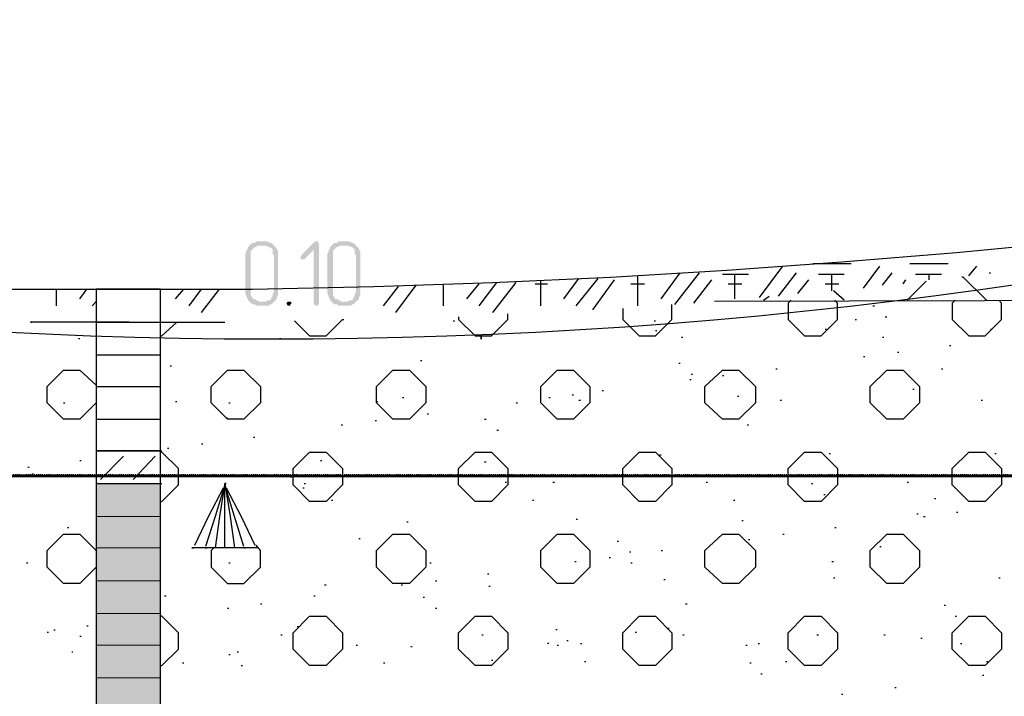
# Model space of a CAD drawing. Header units: millimetres. Extents: x -93479 to 1057970, y -66333 to 172656.
# Tile 139 of 256: x 229164 to 232213, y 49297 to 51392. Entities that reach past the tile are written whole.
import ezdxf

# ---------------------------------------------------------------- set-up
doc = ezdxf.new("R2010")
doc.units = ezdxf.units.MM
doc.linetypes.add('01 Штриховая _4 мм_', pattern=[6, 3.5, -2.5])
doc.layers.add('PDF _Геометрия', color=7, linetype='Continuous')
doc.layers.add('PDF _Сплошная заливка', color=7, linetype='Continuous')
doc.layers.add('РАЗМЕРЫ', color=7, linetype='Continuous', lineweight=9)

# ---------------------------------------------------------------- blocks, each defined once
blk = doc.blocks.new('геология3')
at = {"layer": 'PDF _Сплошная заливка', "transparency": 33554559}
for points in [[(67.5778, -10.1965), (67.5678, -10.1965), (67.5661, -10.1982), (67.5628, -10.1982), (67.5611, -10.1998), (67.5594, -10.2015), (67.5578, -10.2032), (67.5578, -10.2048), (67.5561, -10.2065), (67.5561, -10.2082), (67.5544, -10.2115), (67.5544, -10.2598), (67.5561, -10.2632), (67.5561, -10.2648), (67.5578, -10.2665), (67.5578, -10.2682), (67.5594, -10.2698), (67.5611, -10.2715), (67.5628, -10.2732), (67.5661, -10.2732), (67.5678, -10.2748), (67.5828, -10.2748), (67.5844, -10.2732), (67.5861, -10.2732), (67.5878, -10.2715), (67.5894, -10.2698), (67.5711, -10.2698), (67.5694, -10.2682), (67.5678, -10.2682), (67.5661, -10.2665), (67.5644, -10.2665), (67.5628, -10.2648), (67.5611, -10.2615), (67.5611, -10.2082), (67.5628, -10.2065), (67.5644, -10.2048), (67.5661, -10.2032), (67.5678, -10.2032), (67.5694, -10.2015), (67.5894, -10.2015), (67.5878, -10.1998), (67.5861, -10.1982), (67.5844, -10.1982), (67.5811, -10.1965), (67.5794, -10.1965)], [(67.6411, -10.1965), (67.6394, -10.1965), (67.6228, -10.2132), (67.6211, -10.2165), (67.6228, -10.2182), (67.6261, -10.2182), (67.6378, -10.2065), (67.6444, -10.1998), (67.6428, -10.1965)], [(67.6444, -10.1998), (67.6378, -10.2065), (67.6378, -10.2715), (67.6394, -10.2748), (67.6428, -10.2748), (67.6444, -10.2715)], [(67.6778, -10.1965), (67.6678, -10.1965), (67.6661, -10.1982), (67.6628, -10.1982), (67.6611, -10.1998), (67.6594, -10.2015), (67.6578, -10.2032), (67.6578, -10.2048), (67.6561, -10.2065), (67.6561, -10.2082), (67.6544, -10.2115), (67.6544, -10.2598), (67.6561, -10.2632), (67.6561, -10.2648), (67.6578, -10.2665), (67.6578, -10.2682), (67.6594, -10.2698), (67.6611, -10.2715), (67.6628, -10.2732), (67.6661, -10.2732), (67.6678, -10.2748), (67.6828, -10.2748), (67.6844, -10.2732), (67.6861, -10.2732), (67.6878, -10.2715), (67.6894, -10.2698), (67.6711, -10.2698), (67.6694, -10.2682), (67.6678, -10.2682), (67.6661, -10.2665), (67.6644, -10.2665), (67.6628, -10.2648), (67.6611, -10.2615), (67.6611, -10.2082), (67.6628, -10.2065), (67.6644, -10.2048), (67.6661, -10.2032), (67.6678, -10.2032), (67.6694, -10.2015), (67.6894, -10.2015), (67.6878, -10.1998), (67.6861, -10.1982), (67.6844, -10.1982), (67.6811, -10.1965), (67.6794, -10.1965)], [(67.5894, -10.2015), (67.5778, -10.2015), (67.5794, -10.2015), (67.5828, -10.2032), (67.5844, -10.2032), (67.5861, -10.2048), (67.5878, -10.2065), (67.5878, -10.2115), (67.5894, -10.2132), (67.5894, -10.2582), (67.5878, -10.2598), (67.5878, -10.2632), (67.5861, -10.2648), (67.5861, -10.2665), (67.5844, -10.2682), (67.5811, -10.2682), (67.5794, -10.2698), (67.5711, -10.2698), (67.5894, -10.2698), (67.5911, -10.2682), (67.5928, -10.2665), (67.5928, -10.2648), (67.5944, -10.2615), (67.5944, -10.2082), (67.5928, -10.2065), (67.5928, -10.2048), (67.5911, -10.2032)], [(67.6894, -10.2015), (67.6778, -10.2015), (67.6794, -10.2015), (67.6828, -10.2032), (67.6844, -10.2032), (67.6861, -10.2048), (67.6878, -10.2065), (67.6878, -10.2115), (67.6894, -10.2132), (67.6894, -10.2582), (67.6878, -10.2598), (67.6878, -10.2632), (67.6861, -10.2648), (67.6861, -10.2665), (67.6844, -10.2682), (67.6811, -10.2682), (67.6794, -10.2698), (67.6711, -10.2698), (67.6894, -10.2698), (67.6911, -10.2682), (67.6928, -10.2665), (67.6928, -10.2648), (67.6944, -10.2615), (67.6944, -10.2082), (67.6928, -10.2065), (67.6928, -10.2048), (67.6911, -10.2032)], [(67.6078, -10.2698), (67.6061, -10.2698), (67.6044, -10.2715), (67.6061, -10.2748), (67.6094, -10.2748), (67.6094, -10.2732), (67.6111, -10.2715), (67.6094, -10.2698)]]:
    blk.add_hatch(color=7, dxfattribs=at).paths.add_polyline_path(points)
at = {"layer": 'PDF _Геометрия', "color": 7, "lineweight": 25}
for points in [[(67.2561, -10.2548), (67.5628, -10.2548), (67.7111, -10.2515), (67.8561, -10.2465), (67.9994, -10.2398), (68.1411, -10.2315), (68.2811, -10.2215), (68.4211, -10.2098), (68.5611, -10.1965), (68.8061, -10.1765), (69.0628, -10.1598), (69.3294, -10.1448), (69.6061, -10.1315), (69.8894, -10.1182), (70.1761, -10.1032), (70.4678, -10.0865), (70.7594, -10.0665), (71.1928, -10.0365)], [(68.2461, -10.2232), (68.2928, -10.2232)], [(68.3644, -10.2232), (68.4111, -10.2232)], [(68.0611, -10.2665), (68.0844, -10.2348)], [(68.0778, -10.2732), (68.1078, -10.2348)], [(68.1811, -10.2648), (68.2094, -10.2265)], [(68.2044, -10.2632), (68.2261, -10.2348)], [(68.3078, -10.2532), (68.3278, -10.2265)], [(68.3311, -10.2498), (68.3428, -10.2348)], [(68.4361, -10.2382), (68.4461, -10.2265)], [(68.4611, -10.2348), (68.4628, -10.2348)], [(67.8394, -10.2748), (67.8611, -10.2465)], [(67.8561, -10.2832), (67.8844, -10.2465)], [(67.9144, -10.2748), (67.9144, -10.2448)], [(67.9428, -10.2665), (67.9611, -10.2415)], [(67.9578, -10.2748), (67.9844, -10.2415)], [(67.9778, -10.2798), (68.0044, -10.2432)], [(68.0328, -10.2748), (68.0328, -10.2382)], [(68.1011, -10.2715), (68.1228, -10.2432)], [(68.1361, -10.2365), (68.1678, -10.2365)], [(68.1511, -10.2665), (68.1511, -10.2365)], [(68.2278, -10.2598), (68.2411, -10.2432)], [(68.2528, -10.2365), (68.2844, -10.2365)], [(68.2694, -10.2565), (68.2694, -10.2365)], [(68.3561, -10.2482), (68.3594, -10.2432)], [(68.3611, -10.2682), (68.3844, -10.2448)], [(68.3711, -10.2365), (68.4028, -10.2365)], [(68.3878, -10.2432), (68.3878, -10.2365)], [(68.4578, -10.2682), (68.4294, -10.2398), (68.4278, -10.2398)], [(67.3244, -10.2748), (67.3244, -10.2548)], [(67.3528, -10.2665), (67.3611, -10.2548)], [(67.3728, -10.2548), (67.4511, -10.2548), (67.3728, -10.2548), (67.3728, -15.2548), (67.3728, -19.3098), (67.4511, -19.3098), (67.3728, -19.3098), (67.4511, -19.3098), (67.4511, -15.2548), (67.4511, -10.2548)], [(67.4694, -10.2665), (67.4794, -10.2548)], [(67.4861, -10.2748), (67.5011, -10.2548)], [(67.5011, -10.2832), (67.5228, -10.2548)], [(67.7228, -10.2748), (67.7411, -10.2515)], [(67.7378, -10.2832), (67.7628, -10.2498)], [(67.7961, -10.2748), (67.7961, -10.2498)], [(67.8244, -10.2665), (67.8394, -10.2482)], [(67.9078, -10.2482), (67.9228, -10.2482)], [(68.0244, -10.2482), (68.0411, -10.2482)], [(68.1428, -10.2482), (68.1594, -10.2482)], [(68.2611, -10.2482), (68.2778, -10.2482)], [(68.2844, -10.2682), (68.2711, -10.2565)], [(67.3678, -10.2748), (67.3728, -10.2698)], [(70.8344, -10.2632), (70.8261, -10.2715), (70.8261, -10.2915), (70.8461, -10.3115), (70.8661, -10.3115), (70.8861, -10.2915), (70.8861, -10.2715), (70.8778, -10.2632), (70.7594, -10.2632), (68.1261, -10.2698)], [(68.1861, -10.2682), (68.1928, -10.2632)], [(68.2194, -10.2682), (68.2161, -10.2715), (68.2161, -10.2915), (68.2361, -10.3115), (68.2561, -10.3115), (68.2761, -10.2915), (68.2761, -10.2715), (68.2728, -10.2682)], [(68.4194, -10.2682), (68.4161, -10.2715), (68.4161, -10.2915), (68.4361, -10.3115), (68.4561, -10.3115), (68.4761, -10.2915), (68.4761, -10.2715), (68.4728, -10.2682)], [(68.0144, -10.2782), (68.0144, -10.2915), (68.0344, -10.3115), (68.0544, -10.3115), (68.0744, -10.2915), (68.0744, -10.2732)], [(68.3194, -10.2748), (68.3211, -10.2748)], [(67.4128, -10.2948), (67.4111, -10.2948), (67.2928, -10.2948), (67.2944, -10.2948)], [(67.3728, -10.2948), (67.4511, -10.2948)], [(67.4111, -10.2948), (67.5294, -10.2948)], [(67.4511, -10.3115), (67.4528, -10.3115), (67.4711, -10.2948)], [(67.6144, -10.2932), (67.6328, -10.3115), (67.6528, -10.3115), (67.6728, -10.2915), (67.6744, -10.2915)], [(67.8078, -10.2932), (67.8094, -10.2932)], [(67.8144, -10.2882), (67.8144, -10.2915), (67.8344, -10.3115), (67.8544, -10.3115), (67.8744, -10.2915), (67.8744, -10.2848)], [(68.0528, -10.2932), (68.0544, -10.2932)], [(68.2978, -10.2915), (68.2994, -10.2915)], [(68.3344, -10.2882), (68.3361, -10.2882)], [(68.0544, -10.3048), (68.0561, -10.3048)], [(68.2611, -10.3032), (68.2628, -10.3032)], [(68.4628, -10.3032), (68.4644, -10.3032)], [(67.3511, -10.3148), (67.3528, -10.3148)], [(67.5961, -10.3148), (67.5978, -10.3148)], [(67.6411, -10.3115), (67.6428, -10.3115)], [(67.8411, -10.3132), (67.8428, -10.3132)], [(67.8411, -10.3148), (67.8428, -10.3148)], [(68.0861, -10.3132), (68.0878, -10.3132)], [(68.3311, -10.3132), (68.3328, -10.3132)], [(68.3494, -10.3315), (68.3511, -10.3315)], [(68.4128, -10.3232), (68.4144, -10.3232)], [(67.3728, -10.3348), (67.4511, -10.3348)], [(67.7678, -10.3415), (67.7694, -10.3415)], [(68.3078, -10.3365), (68.3094, -10.3365)], [(67.3728, -10.3932), (67.3528, -10.4132), (67.3328, -10.4132), (67.3128, -10.3932), (67.3128, -10.3732), (67.3328, -10.3532), (67.3528, -10.3532), (67.3728, -10.3715)], [(67.4628, -10.3482), (67.4644, -10.3482)], [(68.0828, -10.3448), (68.0844, -10.3448)], [(68.2011, -10.3515), (68.2028, -10.3515)], [(68.4028, -10.3515), (68.4044, -10.3515)], [(68.0961, -10.3648), (68.0978, -10.3648)], [(68.0978, -10.3582), (68.0994, -10.3582)], [(68.1361, -10.3598), (68.1378, -10.3598)], [(67.3728, -10.3732), (67.4511, -10.3732)], [(67.9894, -10.3782), (67.9911, -10.3782)], [(68.3678, -10.3765), (68.3694, -10.3765)], [(67.4694, -10.3915), (67.4711, -10.3915)], [(67.7144, -10.3915), (67.7161, -10.3915)], [(67.7461, -10.3865), (67.7478, -10.3865)], [(67.9244, -10.3865), (67.9261, -10.3865)], [(67.9528, -10.3832), (67.9544, -10.3832)], [(67.9611, -10.3898), (67.9628, -10.3898)], [(68.1544, -10.3848), (68.1561, -10.3848)], [(68.2061, -10.3898), (68.2078, -10.3898)], [(68.4511, -10.3898), (68.4528, -10.3898)], [(67.3328, -10.3932), (67.3344, -10.3932)], [(67.5344, -10.3932), (67.5361, -10.3932)], [(67.8844, -10.3932), (67.8861, -10.3932)], [(67.3728, -10.4132), (67.4511, -10.4132)], [(67.5311, -10.4115), (67.5328, -10.4115)], [(67.7128, -10.4148), (67.7144, -10.4148)], [(67.7761, -10.4065), (67.7778, -10.4065)], [(67.8461, -10.4132), (67.8478, -10.4132)], [(67.6711, -10.4198), (67.6728, -10.4198)], [(67.8611, -10.4265), (67.8628, -10.4265)], [(68.1661, -10.4198), (68.1678, -10.4198)], [(67.5644, -10.4348), (67.5661, -10.4348)], [(67.3728, -10.4515), (67.4511, -10.4515), (67.4528, -10.4515)], [(67.4111, -10.4515), (67.4128, -10.4515)], [(67.4594, -10.4482), (67.4611, -10.4482)], [(67.5011, -10.4432), (67.5028, -10.4432)], [(67.3528, -10.4632), (67.3544, -10.4632)], [(67.4061, -10.4582), (67.3778, -10.4865)], [(67.4444, -10.4582), (67.4178, -10.4865)], [(67.4511, -10.5132), (67.4528, -10.5132), (67.4728, -10.4932), (67.4728, -10.4732), (67.4528, -10.4532), (67.4511, -10.4532)], [(67.6461, -10.4632), (67.6478, -10.4632)], [(68.0594, -10.4565), (68.0611, -10.4565)], [(68.2661, -10.4548), (68.2678, -10.4548)], [(68.4678, -10.4548), (68.4694, -10.4548)], [(67.2894, -10.4715), (67.2911, -10.4715)], [(67.8461, -10.4648), (67.8478, -10.4648)], [(67.2944, -10.4798), (67.2961, -10.4798)], [(67.6094, -10.4832), (67.6111, -10.4832)], [(67.3744, -10.4915), (67.3728, -10.4915), (67.4511, -10.4915), (67.4528, -10.4915)], [(67.3728, -10.4915), (67.4511, -10.4915)], [(67.4111, -10.4915), (67.4128, -10.4915)], [(67.4928, -10.5665), (67.5094, -10.5315), (67.5278, -10.4965)], [(67.5528, -10.5682), (67.5411, -10.5315), (67.5294, -10.4932), (67.5178, -10.5315), (67.5061, -10.5682)], [(67.5294, -10.5698), (67.5294, -10.4915), (67.5228, -10.5315), (67.5178, -10.5698)], [(67.5311, -10.4915), (67.5294, -10.4915), (67.5361, -10.5315), (67.5411, -10.5698)], [(67.5311, -10.4965), (67.5494, -10.5315), (67.5661, -10.5665)], [(67.6244, -10.4965), (67.6261, -10.4965)], [(67.6261, -10.4915), (67.6278, -10.4915)], [(67.8711, -10.4898), (67.8728, -10.4898)], [(67.9294, -10.4898), (67.9311, -10.4898)], [(68.1161, -10.4898), (68.1178, -10.4898)], [(68.2444, -10.4915), (68.2461, -10.4915)], [(68.3611, -10.4898), (68.3628, -10.4898)], [(67.6594, -10.5115), (67.6611, -10.5115)], [(67.9044, -10.5115), (67.9061, -10.5115)], [(68.1494, -10.5115), (68.1511, -10.5115)], [(68.2594, -10.5048), (68.2611, -10.5048)], [(68.3944, -10.5098), (68.3961, -10.5098)], [(67.9578, -10.5348), (67.9594, -10.5348)], [(68.3728, -10.5282), (68.3744, -10.5282)], [(68.3811, -10.5315), (68.3828, -10.5315)], [(68.4211, -10.5265), (68.4228, -10.5265)], [(67.3378, -10.5448), (67.3394, -10.5448)], [(67.7511, -10.5382), (67.7528, -10.5382)], [(68.1594, -10.5365), (68.1611, -10.5365)], [(68.2728, -10.5448), (68.2744, -10.5448)], [(67.3728, -10.5932), (67.3528, -10.6132), (67.3328, -10.6132), (67.3128, -10.5932), (67.3128, -10.5732), (67.3328, -10.5532), (67.3528, -10.5532), (67.3728, -10.5732)], [(67.6928, -10.5582), (67.6944, -10.5582)], [(68.1678, -10.5598), (68.1694, -10.5598)], [(68.2094, -10.5532), (68.2111, -10.5532)], [(67.5694, -10.5698), (67.4894, -10.5698), (67.4911, -10.5698)], [(67.5061, -10.5698), (67.5078, -10.5698)], [(67.5161, -10.5698), (67.5128, -10.5732), (67.5128, -10.5932), (67.5328, -10.6132), (67.5528, -10.6132), (67.5728, -10.5932), (67.5728, -10.5732), (67.5678, -10.5665)], [(67.5528, -10.5698), (67.5544, -10.5698)], [(68.0078, -10.5615), (68.0094, -10.5615)], [(68.3278, -10.5682), (68.3294, -10.5682)], [(67.9978, -10.5815), (67.9994, -10.5815)], [(68.0228, -10.5748), (68.0244, -10.5748)], [(68.0611, -10.5732), (68.0628, -10.5732)], [(67.2878, -10.5882), (67.2894, -10.5882)], [(67.5344, -10.5882), (67.5361, -10.5882)], [(67.7794, -10.5882), (67.7811, -10.5882)], [(67.9561, -10.5865), (67.9578, -10.5865)], [(68.0244, -10.5882), (68.0261, -10.5882)], [(68.2694, -10.5865), (68.2711, -10.5865)], [(67.8494, -10.6015), (67.8511, -10.6015)], [(68.2711, -10.6065), (68.2728, -10.6065)], [(68.4728, -10.6065), (68.4744, -10.6065)], [(67.6511, -10.6148), (67.6528, -10.6148)], [(67.7444, -10.6148), (67.7461, -10.6148)], [(67.7861, -10.6098), (67.7878, -10.6098)], [(67.8511, -10.6165), (67.8528, -10.6165)], [(68.0644, -10.6082), (68.0661, -10.6082)], [(67.4561, -10.6282), (67.4578, -10.6282)], [(67.6378, -10.6282), (67.6394, -10.6282)], [(67.7711, -10.6298), (67.7728, -10.6298)], [(67.5328, -10.6432), (67.5344, -10.6432)], [(67.5728, -10.6382), (67.5744, -10.6382)], [(67.7861, -10.6432), (67.7878, -10.6432)], [(68.0911, -10.6382), (68.0928, -10.6382)], [(68.4061, -10.6398), (68.4078, -10.6398)], [(67.4511, -10.7132), (67.4528, -10.7132), (67.4728, -10.6932), (67.4728, -10.6732), (67.4528, -10.6532), (67.4511, -10.6532)], [(68.4194, -10.6532), (68.4211, -10.6532)], [(67.3611, -10.6648), (67.3628, -10.6648)], [(67.6178, -10.6658), (67.6194, -10.6658)], [(68.0694, -10.6675), (68.0711, -10.6675)], [(67.3128, -10.6725), (67.3144, -10.6725)], [(67.3211, -10.6698), (67.3228, -10.6698)], [(67.3528, -10.6775), (67.3544, -10.6775)], [(67.5978, -10.6758), (67.5994, -10.6758)], [(67.8428, -10.6758), (67.8444, -10.6758)], [(67.9328, -10.6691), (67.9344, -10.6691)], [(68.0294, -10.6725), (68.0311, -10.6725)], [(68.0878, -10.6758), (68.0894, -10.6758)], [(68.2511, -10.6758), (68.2528, -10.6758)], [(68.3328, -10.6758), (68.3344, -10.6758)], [(68.3778, -10.6798), (68.3794, -10.6798)], [(67.6894, -10.6882), (67.6911, -10.6882)], [(67.7561, -10.6898), (67.7578, -10.6898)], [(67.9228, -10.6858), (67.9244, -10.6858)], [(67.9344, -10.6882), (67.9361, -10.6882)], [(67.9461, -10.6825), (67.9478, -10.6825)], [(67.9628, -10.6865), (67.9644, -10.6865)], [(68.1644, -10.6882), (68.1661, -10.6882)], [(68.1794, -10.6865), (68.1811, -10.6865)], [(68.4261, -10.6865), (68.4278, -10.6865)], [(67.3428, -10.6965), (67.3444, -10.6965)], [(67.5344, -10.6998), (67.5361, -10.6998)], [(67.5444, -10.6965), (67.5461, -10.6965)], [(67.4778, -10.7098), (67.4794, -10.7098)], [(67.5494, -10.7132), (67.5511, -10.7132)], [(67.7228, -10.7098), (67.7244, -10.7098)], [(67.8544, -10.7065), (67.8561, -10.7065)], [(67.9678, -10.7082), (67.9694, -10.7082)], [(68.1694, -10.7098), (68.1711, -10.7098)], [(68.2128, -10.7082), (68.2144, -10.7082)], [(68.4578, -10.7082), (68.4594, -10.7082)], [(68.1828, -10.7232), (68.1844, -10.7232)], [(68.4528, -10.7248), (68.4544, -10.7248)], [(68.3461, -10.7398), (68.3478, -10.7398)], [(68.2811, -10.7482), (68.2828, -10.7482)]]:
    blk.add_lwpolyline(points, dxfattribs=at)
for points in [[(67.5128, -10.3932), (67.5128, -10.3732), (67.5328, -10.3532), (67.5528, -10.3532), (67.5728, -10.3732), (67.5728, -10.3932), (67.5528, -10.4132), (67.5328, -10.4132)], [(67.7144, -10.3932), (67.7144, -10.3732), (67.7344, -10.3532), (67.7544, -10.3532), (67.7744, -10.3732), (67.7744, -10.3932), (67.7544, -10.4132), (67.7344, -10.4132)], [(67.9144, -10.3932), (67.9144, -10.3732), (67.9344, -10.3532), (67.9544, -10.3532), (67.9744, -10.3732), (67.9744, -10.3932), (67.9544, -10.4132), (67.9344, -10.4132)], [(68.1144, -10.3932), (68.1144, -10.3732), (68.1361, -10.3532), (68.1561, -10.3532), (68.1761, -10.3732), (68.1761, -10.3932), (68.1561, -10.4132), (68.1361, -10.4132)], [(68.3161, -10.3932), (68.3161, -10.3732), (68.3361, -10.3532), (68.3561, -10.3532), (68.3761, -10.3732), (68.3761, -10.3932), (68.3561, -10.4132), (68.3361, -10.4132)], [(67.4511, -10.4515), (67.3728, -10.4515)], [(67.6128, -10.4932), (67.6128, -10.4732), (67.6328, -10.4532), (67.6528, -10.4532), (67.6728, -10.4732), (67.6728, -10.4932), (67.6528, -10.5132), (67.6328, -10.5132)], [(67.8144, -10.4932), (67.8144, -10.4732), (67.8344, -10.4532), (67.8544, -10.4532), (67.8744, -10.4732), (67.8744, -10.4932), (67.8544, -10.5132), (67.8344, -10.5132)], [(68.0144, -10.4932), (68.0144, -10.4732), (68.0344, -10.4532), (68.0544, -10.4532), (68.0744, -10.4732), (68.0744, -10.4932), (68.0544, -10.5132), (68.0344, -10.5132)], [(68.2161, -10.4932), (68.2161, -10.4732), (68.2361, -10.4532), (68.2561, -10.4532), (68.2761, -10.4732), (68.2761, -10.4932), (68.2561, -10.5132), (68.2361, -10.5132)], [(68.4161, -10.4932), (68.4161, -10.4732), (68.4361, -10.4532), (68.4561, -10.4532), (68.4761, -10.4732), (68.4761, -10.4932), (68.4561, -10.5132), (68.4361, -10.5132)], [(67.5311, -10.4915), (67.5294, -10.4915)], [(67.7144, -10.5932), (67.7144, -10.5732), (67.7344, -10.5532), (67.7544, -10.5532), (67.7744, -10.5732), (67.7744, -10.5932), (67.7544, -10.6132), (67.7344, -10.6132)], [(67.9144, -10.5932), (67.9144, -10.5732), (67.9344, -10.5532), (67.9544, -10.5532), (67.9744, -10.5732), (67.9744, -10.5932), (67.9544, -10.6132), (67.9344, -10.6132)], [(68.1144, -10.5932), (68.1144, -10.5732), (68.1361, -10.5532), (68.1561, -10.5532), (68.1761, -10.5732), (68.1761, -10.5932), (68.1561, -10.6132), (68.1361, -10.6132)], [(68.3161, -10.5932), (68.3161, -10.5732), (68.3361, -10.5532), (68.3561, -10.5532), (68.3761, -10.5732), (68.3761, -10.5932), (68.3561, -10.6132), (68.3361, -10.6132)], [(67.6128, -10.6932), (67.6128, -10.6732), (67.6328, -10.6532), (67.6528, -10.6532), (67.6728, -10.6732), (67.6728, -10.6932), (67.6528, -10.7132), (67.6328, -10.7132)], [(67.8144, -10.6932), (67.8144, -10.6732), (67.8344, -10.6532), (67.8544, -10.6532), (67.8744, -10.6732), (67.8744, -10.6932), (67.8544, -10.7132), (67.8344, -10.7132)], [(68.0144, -10.6932), (68.0144, -10.6732), (68.0344, -10.6532), (68.0544, -10.6532), (68.0744, -10.6732), (68.0744, -10.6932), (68.0544, -10.7132), (68.0344, -10.7132)], [(68.2161, -10.6932), (68.2161, -10.6732), (68.2361, -10.6532), (68.2561, -10.6532), (68.2761, -10.6732), (68.2761, -10.6932), (68.2561, -10.7132), (68.2361, -10.7132)], [(68.4161, -10.6932), (68.4161, -10.6732), (68.4361, -10.6532), (68.4561, -10.6532), (68.4761, -10.6732), (68.4761, -10.6932), (68.4561, -10.7132), (68.4361, -10.7132)]]:
    blk.add_lwpolyline(points, close=True, dxfattribs=at)
at = {"layer": 'PDF _Геометрия', "color": 7, "lineweight": 5}
for points in [[(67.4511, -10.4915), (67.3728, -10.4915)], [(67.4511, -10.5315), (67.3728, -10.5315)], [(67.4511, -10.5698), (67.3728, -10.5698)], [(67.4511, -10.6098), (67.3728, -10.6098)], [(67.4511, -10.6498), (67.3728, -10.6498)], [(67.4511, -10.6882), (67.3728, -10.6882)], [(67.4511, -10.7282), (67.3728, -10.7282)]]:
    blk.add_lwpolyline(points, dxfattribs=at)
at = {"layer": 'PDF _Геометрия', "color": 7, "lineweight": 25}
for centre, radius, start, end in [((67.5854, -4.0518), 6.2634, 250.56219, 282.43753), ((64.2379, 42.6629), 53.6454, 264.56607, 277.44911)]:
    blk.add_arc(centre, radius, start, end, dxfattribs=at)
at = {"layer": 'PDF _Сплошная заливка', "color": 7, "lineweight": 5, "transparency": 33554559}
for points in [[(67.4511, -10.4915), (67.3728, -10.4915), (67.4511, -10.5315)], [(67.3728, -10.4915), (67.4511, -10.5315), (67.3728, -10.5315)], [(67.4511, -10.5315), (67.3728, -10.5315), (67.4511, -10.5698)], [(67.3728, -10.5315), (67.4511, -10.5698), (67.3728, -10.5698)], [(67.4511, -10.5698), (67.3728, -10.5698), (67.4511, -10.6098)], [(67.3728, -10.5698), (67.4511, -10.6098), (67.3728, -10.6098)], [(67.4511, -10.6098), (67.3728, -10.6098), (67.4511, -10.6498)], [(67.3728, -10.6098), (67.4511, -10.6498), (67.3728, -10.6498)], [(67.4511, -10.6498), (67.3728, -10.6498), (67.4511, -10.6882)], [(67.3728, -10.6498), (67.4511, -10.6882), (67.3728, -10.6882)], [(67.4511, -10.6882), (67.3728, -10.6882), (67.4511, -10.7282)], [(67.3728, -10.6882), (67.4511, -10.7282), (67.3728, -10.7282)], [(67.4511, -10.7282), (67.3728, -10.7282), (67.4511, -10.7665)], [(67.3728, -10.7282), (67.4511, -10.7665), (67.3728, -10.7665)]]:
    blk.add_solid(points, dxfattribs=at)

msp = doc.modelspace()

# ---------------------------------------------------------------- linework, layer by layer
at = {"layer": 'PDF _Геометрия', "color": 7, "linetype": '01 Штриховая _4 мм_', "lineweight": 25}
msp.add_lwpolyline([(211726.3, 55233.6), (237905.8, 55233.6), (237905.8, 49983.4), (211726.3, 49983.4)], close=True, dxfattribs=at)
at = {"layer": 'РАЗМЕРЫ', "color": 7, "lineweight": 50}
msp.add_lwpolyline([(237589.1, 49979.2), (219404.9, 49979.2), (219404.9, 35533.9), (237589.1, 35533.9)], close=True, dxfattribs=at)

# ---------------------------------------------------------------- block references
at = {"color": 7, "xscale": 2541.29606099, "yscale": 2541.29606099, "zscale": 2541.29606099}
msp.add_blockref('геология3', (58186.8, 76618), dxfattribs=at)

doc.saveas('drawing.dxf')
